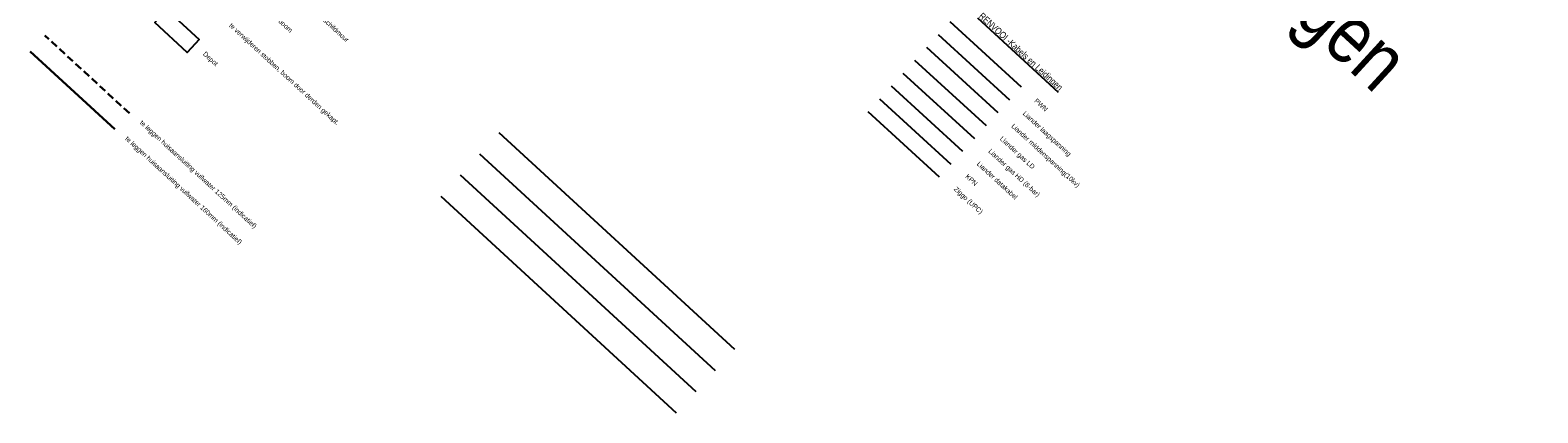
# Model space of a CAD drawing. Header units: metres. Extents: x 111546 to 149831, y 498798 to 507863.
# Tile 147 of 256: x 112682 to 112839, y 501266 to 501306. Entities that reach past the tile are written whole.
import ezdxf
from ezdxf.enums import TextEntityAlignment as Align

# ---------------------------------------------------------------- set-up
doc = ezdxf.new("R2010")
doc.units = ezdxf.units.M
doc.linetypes.add('HIDDENX2', pattern=[19.05, 12.7, -6.35])
for name, color, linetype in [('0-depot', 7, 'FENCELINE2'), ('0-tekst-legenda', 2, 'Continuous'), ('0-text-legenda', 2, 'Continuous'), ('6-k&l-pwn', 160, 'KL-WATER-N')]:
    doc.layers.add(name, color=color, linetype=linetype)
doc.layers.add('2-YY-huisaansluiting DWA 125mm', color=10, linetype='HIDDENX2', lineweight=30)
doc.layers.add('2-YY-huisaansluiting DWA 160mm', color=7, linetype='Continuous', lineweight=30)
for name, color, linetype, true_color in [('6-k&l-KPN', 3, 'KL-DATA-TEL-N', 0x00ff00), ('6-k&l-liander-Datakabel', 3, 'KL-DATA-N', 0x00ff00), ('6-k&l-liander-E-LS', 7, 'KL-LS-N', 0x52870d), ('6-k&l-liander-E-MS', 7, 'KL-MS-N', 0xc80000), ('6-k&l-liander-G-HD', 7, 'KL-GAS-HD-N', 0xffaf3c), ('6-k&l-liander-G-LD', 7, 'KL-GAS-LD-N', 0xffd750), ('6-k&l-ZIGGO', 3, 'KL-DATA-N', 0x00ff00)]:
    doc.layers.add(name, color=color, linetype=linetype, true_color=true_color)
doc.styles.get("Standard").update_dxf_attribs({"font": 'isocp-ie.shx'})
doc.styles.add('Zaanstad', font='ARIALN.TTF')
doc.linetypes.add('FENCELINE2', pattern='A,6.35,-2.54,[132,ltypeshp.shx,S=2.54,R=0,X=-2.54,Y=0],-2.54,25.4', length=36.83)
doc.linetypes.add('KL-DATA-N', pattern='A,4,-1,[101,NLCS.SHX,S=0.5,R=0,X=0,Y=0],-1,4,-1,["D",Standard,S=1,R=0,X=-0.25,Y=-0.5],-1.5', length=12.5)
doc.linetypes.add('KL-DATA-TEL-N', pattern='A,4,-2,["V",Standard,S=1,R=0,X=-0.9,Y=-0.5],-1,4,-1,["T",Standard,S=1,R=0,X=0,Y=-0.5],-1.5', length=13.5)
doc.linetypes.add('KL-GAS-HD-N', pattern='A,4,-1,[69,NLCS.SHX,S=0.5,R=0,X=0,Y=0],-1,4,-1,["H",Standard,S=1,R=0,X=0,Y=-0.5],-2', length=13)
doc.linetypes.add('KL-GAS-LD-N', pattern='A,4,-1,[69,NLCS.SHX,S=0.5,R=0,X=0,Y=0],-1,4,-1,["L",Standard,S=1,R=0,X=0.25,Y=-0.5],-2', length=13)
doc.linetypes.add('KL-LS-N', pattern='A,4,-1,[103,NLCS.SHX,S=0.75,R=0,X=0,Y=0],-1,4,-1,["L",Standard,S=1,R=0,X=0,Y=-0.5],-2', length=13)
doc.linetypes.add('KL-MS-N', pattern='A,4,-1,[103,NLCS.SHX,S=0.75,R=0,X=0,Y=0],-1,4,-1,["M",Standard,S=1,R=0,X=0,Y=-0.5],-2', length=13)
doc.linetypes.add('KL-WATER-N', pattern='A,7,-0.5,[168,NLCS.SHX,S=0.75,R=0,X=0.75,Y=0],-2', length=9.5)

msp = doc.modelspace()

# ---------------------------------------------------------------- linework, layer by layer
at = {"layer": '0-depot', "ltscale": 0.05}
msp.add_lwpolyline([(112695.7797, 501307.7939), (112699.1756, 501304.6728), (112697.9272, 501303.3144), (112694.5313, 501306.4356)], close=True, dxfattribs=at)
at = {"layer": '2-YY-huisaansluiting DWA 125mm', "ltscale": 0.06}
msp.add_lwpolyline([(112691.8827, 501296.9865), (112683.0529, 501305.1019)], dxfattribs=at)
at = {"layer": '2-YY-huisaansluiting DWA 160mm', "ltscale": 0.08}
msp.add_lwpolyline([(112690.3493, 501295.318), (112681.5194, 501303.4334)], dxfattribs=at)
at = {"layer": '6-k&l-KPN', "ltscale": 0.25}
msp.add_lwpolyline([(112770.2477, 501298.5008), (112777.7139, 501291.6823)], dxfattribs=at)
at = {"layer": '6-k&l-liander-Datakabel', "ltscale": 0.25, "flags": 128}
msp.add_lwpolyline([(112771.471, 501299.8424), (112778.937, 501293.0241)], dxfattribs=at)
at = {"layer": '6-k&l-liander-E-LS', "ltscale": 0.25}
msp.add_lwpolyline([(112776.3703, 501305.2043), (112783.8347, 501298.3861)], dxfattribs=at)
at = {"layer": '6-k&l-liander-E-MS', "ltscale": 0.25}
msp.add_lwpolyline([(112775.1456, 501303.8634), (112782.6105, 501297.0454)], dxfattribs=at)
at = {"layer": '6-k&l-liander-G-HD', "ltscale": 0.25}
msp.add_lwpolyline([(112772.6956, 501301.1827), (112780.1613, 501294.3647)], dxfattribs=at)
at = {"layer": '6-k&l-liander-G-LD', "ltscale": 0.25}
msp.add_lwpolyline([(112773.9209, 501302.5224), (112781.3864, 501295.7046)], dxfattribs=at)
at = {"layer": '6-k&l-pwn', "ltscale": 0.25}
msp.add_lwpolyline([(112777.5937, 501306.5438), (112785.0589, 501299.7269)], dxfattribs=at)
at = {"layer": '6-k&l-ZIGGO', "ltscale": 0.25, "flags": 128}
msp.add_lwpolyline([(112769.0237, 501297.1606), (112776.4897, 501290.3416)], dxfattribs=at)
at = {"layer": 'Defpoints'}
for p, q in [((112730.4994, 501294.9691), (112755.1095, 501272.3503)), ((112728.4693, 501292.7603), (112753.0795, 501270.1415)), ((112726.4393, 501290.5515), (112751.0494, 501267.9327)), ((112724.4092, 501288.3427), (112749.0193, 501265.7239))]:
    msp.add_line(p, q, dxfattribs=at)

# ---------------------------------------------------------------- texts
at = {"layer": '0-tekst-legenda', "style": 'Zaanstad'}
for s, p in [('afdoppen rioolleiding / schildmuur', (112707.1912, 501311.4444)), ('bestaande boom', (112705.0777, 501308.9942)), ('te verwijderen stobben, boom door derden gekapt.', (112702.4257, 501306.2593)), ('Depot', (112699.6949, 501303.2881)), ('te leggen huisaansluiting vuilwater 125mm (indicatief)', (112693.105, 501296.118)), ('te leggen huisaansluiting vuilwater 160mm (indicatief)', (112691.5715, 501294.4495))]:
    msp.add_text(s, height=0.5, rotation=317.414373, dxfattribs=at).set_placement(p, align=Align.MIDDLE_LEFT)
for s, p in [('Liander laagspanning', (112785.1758, 501296.8887)), ('PWN', (112786.3761, 501298.2034)), ('Liander middenspanning(10kv)', (112783.9754, 501295.5741)), ('Liander gas LD', (112782.7751, 501294.2594)), ('Liander gas HD (8-bar)', (112781.5739, 501292.9455)), ('Liander datakabel', (112780.3733, 501291.6311)), ('Ziggo (UPC)', (112777.9738, 501289.0007)), ('KPN', (112779.1741, 501290.3154))]:
    msp.add_text(s, height=0.5, rotation=317.414373, dxfattribs=at).set_placement(p)
at = {"layer": '0-text-legenda', "color": 1, "style": 'Zaanstad'}
msp.add_text('%%URENVOOI -Kabels en Leidingen', height=0.7, rotation=317.414373, dxfattribs=at).set_placement((112780.568, 501307.0317))

# ---------------------------------------------------------------- next in the draw order: texts
at = {"layer": '0-text-legenda', "color": 2, "ltscale": 0.05, "insert": (112804.9014, 501324.4204), "char_height": 6.085953, "attachment_point": 5, "rotation": 317.414373, "style": 'Zaanstad', "bg_fill": 3, "box_fill_scale": 1.1, "bg_fill_color": 256, "bg_fill_true_color": 13158600, "bg_fill_transparency": 0}
msp.add_mtext('\\A1;renvooi\\Pkabels en leidingen', dxfattribs=at)

doc.saveas('drawing.dxf')
